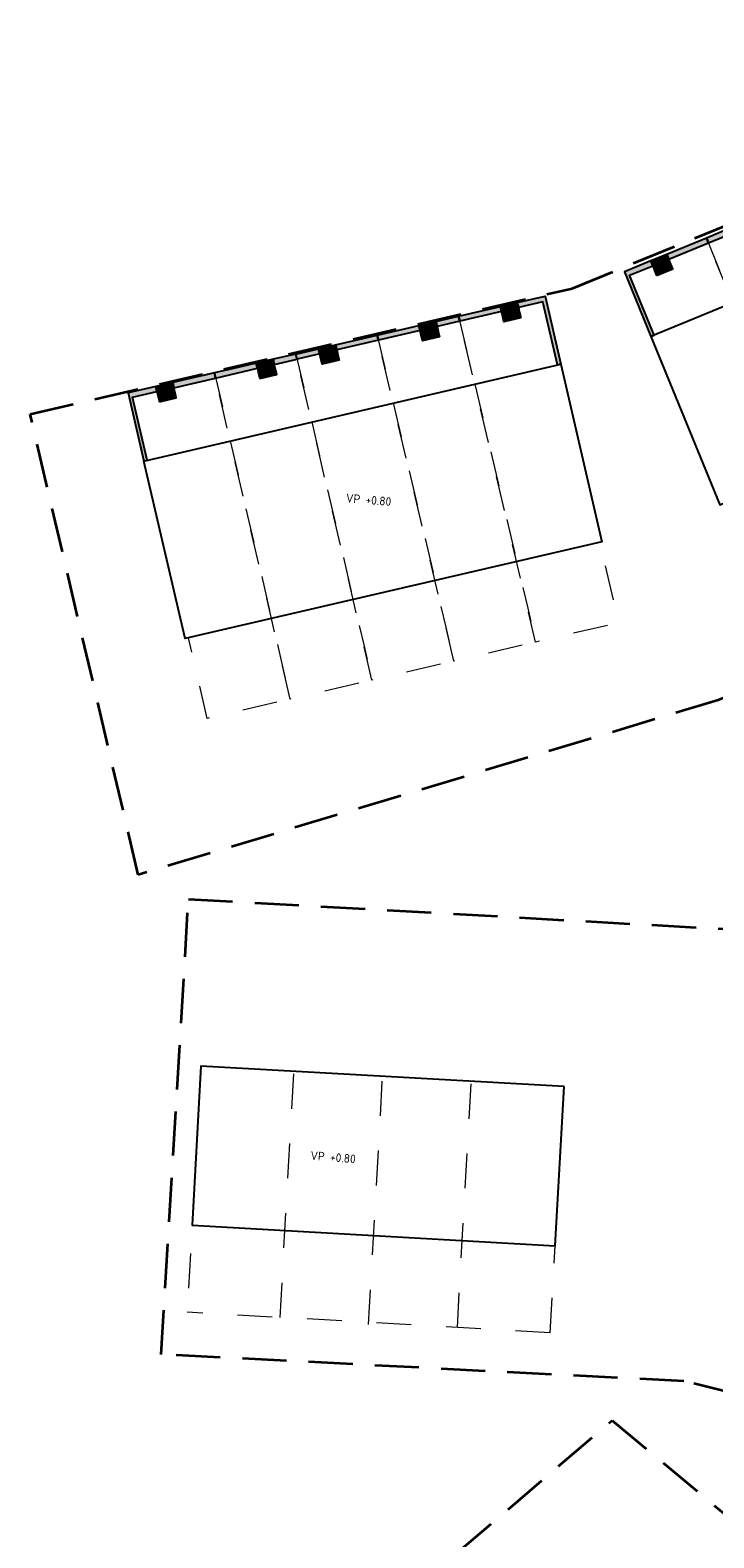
# Model space of a CAD drawing. Header units: metres. Extents: x 109093 to 109693, y 521095 to 521324.
# Tile 4 of 5: x 109330 to 109370, y 521193 to 521280. Entities that reach past the tile are written whole.
import ezdxf

# ---------------------------------------------------------------- set-up
doc = ezdxf.new("R2010")
doc.units = ezdxf.units.M
doc.linetypes.add('DASHED5', pattern=[3.81, 2.54, -1.27])
doc.linetypes.add('NLCS-HIDDEN', pattern=[4, 2, -2])
for name, color, linetype in [('MB-0.18_Kleur_ROOD', 1, 'Continuous'), ('MB-0.35_Kleur_GROEN', 3, 'Continuous'), ('MB-Straatlijnen', 1, 'Continuous')]:
    doc.layers.add(name, color=color, linetype=linetype)
for name, color, linetype, lineweight in [('N-WE-KG-GRENS_KAVEL-G', 10, 'NLCS-HIDDEN', 18), ('X-XX-AL-PEILMAAT-T25', 7, 'Continuous', 25), ('X-XX-AL-REFERENTIE_BESTEMMINGPLAN-G', 7, 'DASHED5', 35)]:
    doc.layers.add(name, color=color, linetype=linetype, lineweight=lineweight)
doc.styles.add('NLCS-ISO-M200-T25', font='NLCS-ISO.ttf', dxfattribs={"height": 0.5})

# ---------------------------------------------------------------- blocks, each defined once
blk = doc.blocks.new('4 huizen')
at = {"layer": 'MB-0.35_Kleur_GROEN'}
blk.add_lwpolyline([(-0.453, -2.147), (19.983, -6.528), (18.065, -15.475), (-2.37, -11.094)], close=True, dxfattribs=at)
at = {"layer": 'N-WE-KG-GRENS_KAVEL-G'}
for p, q in [((-3.419, -15.983), (-0.453, -2.147)), ((1.813, -17.105), (4.779, -3.269)), ((6.774, -18.291), (9.765, -4.338)), ((9.765, -4.338), (14.869, -5.432)), ((11.786, -19.243), (14.752, -5.407))]:
    blk.add_line(p, q, dxfattribs=at)
at = {"layer": 'N-WE-KG-GRENS_KAVEL-G', "flags": 128}
for points in [[(-0.453, -2.147), (4.779, -3.269)], [(4.779, -3.269), (9.765, -4.338)], [(14.869, -5.432), (19.983, -6.528), (17.017, -20.364)], [(2.946, -11.881), (2.933, -11.879)], [(-3.419, -15.983), (17.017, -20.364)]]:
    blk.add_lwpolyline(points, dxfattribs=at)
blk = doc.blocks.new('4 huizen2')
at = {"layer": 'MB-0.18_Kleur_ROOD', "linetype": 'ByBlock'}
h = blk.add_hatch(color=9, dxfattribs=at)
h.dxf.hatch_style = 1
h.paths.add_polyline_path([(22.429, 4.898), (21.455, 4.672), (21.387, 4.964), (22.361, 5.19)])
h = blk.add_hatch(color=9, dxfattribs=at)
h.dxf.hatch_style = 1
h.paths.add_polyline_path([(22.497, 4.606), (21.523, 4.38), (21.455, 4.672), (22.429, 4.898)])
h = blk.add_hatch(color=9, dxfattribs=at)
h.dxf.hatch_style = 1
h.paths.add_polyline_path([(22.565, 4.314), (21.59, 4.087), (21.523, 4.38), (22.497, 4.606)])
h = blk.add_hatch(color=9, dxfattribs=at)
h.dxf.hatch_style = 1
h.paths.add_polyline_path([(17.753, 3.813), (16.779, 3.587), (16.711, 3.879), (17.685, 4.105)])
h = blk.add_hatch(color=9, dxfattribs=at)
h.dxf.hatch_style = 1
h.paths.add_polyline_path([(17.821, 3.521), (16.847, 3.294), (16.779, 3.587), (17.753, 3.813)])
h = blk.add_hatch(color=9, dxfattribs=at)
h.dxf.hatch_style = 1
h.paths.add_polyline_path([(17.889, 3.228), (16.915, 3.002), (16.847, 3.294), (17.821, 3.521)])
h = blk.add_hatch(color=9, dxfattribs=at)
h.dxf.hatch_style = 1
h.paths.add_polyline_path([(11.986, 2.474), (11.012, 2.248), (10.944, 2.54), (11.919, 2.767)])
h = blk.add_hatch(color=9, dxfattribs=at)
h.dxf.hatch_style = 1
h.paths.add_polyline_path([(7.427, 1.416), (8.401, 1.642), (8.334, 1.934), (7.359, 1.708)])
h = blk.add_hatch(color=9, dxfattribs=at)
h.dxf.hatch_style = 1
h.paths.add_polyline_path([(12.054, 2.182), (11.08, 1.956), (11.012, 2.248), (11.986, 2.474)])
h = blk.add_hatch(color=9, dxfattribs=at)
h.dxf.hatch_style = 1
h.paths.add_polyline_path([(12.122, 1.89), (11.148, 1.664), (11.08, 1.956), (12.054, 2.182)])
h = blk.add_hatch(color=9, dxfattribs=at)
h.dxf.hatch_style = 1
h.paths.add_polyline_path([(7.495, 1.124), (8.469, 1.35), (8.401, 1.642), (7.427, 1.416)])
h = blk.add_hatch(color=9, dxfattribs=at)
h.dxf.hatch_style = 1
h.paths.add_polyline_path([(7.563, 0.832), (8.537, 1.058), (8.469, 1.35), (7.495, 1.124)])
h = blk.add_hatch(color=9, dxfattribs=at)
h.dxf.hatch_style = 1
h.paths.add_polyline_path([(1.661, 0.077), (2.635, 0.304), (2.567, 0.596), (1.593, 0.37)])
h = blk.add_hatch(color=9, dxfattribs=at)
h.dxf.hatch_style = 1
h.paths.add_polyline_path([(1.728, -0.215), (2.702, 0.011), (2.635, 0.304), (1.661, 0.077)])
h = blk.add_hatch(color=9, dxfattribs=at)
h.dxf.hatch_style = 1
h.paths.add_polyline_path([(1.796, -0.507), (2.77, -0.281), (2.702, 0.011), (1.728, -0.215)])
at = {"layer": 'MB-Straatlijnen'}
h = blk.add_hatch(color=104, dxfattribs=at)
h.dxf.hatch_style = 1
h.paths.add_polyline_path([(22.361, 5.19), (22.429, 4.898), (23.827, 5.222), (24.666, 1.609), (24.86, 1.654), (23.954, 5.56)])
h = blk.add_hatch(color=104, dxfattribs=at)
h.dxf.hatch_style = 1
h.paths.add_polyline_path([(19.058, 4.116), (17.753, 3.813), (17.685, 4.105), (18.991, 4.408)])
h = blk.add_hatch(color=104, dxfattribs=at)
h.dxf.hatch_style = 1
h.paths.add_polyline_path([(21.455, 4.672), (19.059, 4.116), (18.991, 4.408), (21.387, 4.964)])
h = blk.add_hatch(color=104, dxfattribs=at)
h.dxf.hatch_style = 1
h.paths.add_polyline_path([(16.779, 3.587), (14.383, 3.031), (14.315, 3.323), (16.711, 3.879)])
h = blk.add_hatch(color=104, dxfattribs=at)
h.dxf.hatch_style = 1
h.paths.add_polyline_path([(14.383, 3.031), (11.986, 2.474), (11.919, 2.767), (14.315, 3.323)])
h = blk.add_hatch(color=104, dxfattribs=at)
h.dxf.hatch_style = 1
h.paths.add_polyline_path([(8.401, 1.642), (9.707, 1.945), (9.639, 2.237), (8.334, 1.934)])
h = blk.add_hatch(color=104, dxfattribs=at)
h.dxf.hatch_style = 1
h.paths.add_polyline_path([(11.012, 2.248), (9.707, 1.945), (9.639, 2.237), (10.944, 2.54)])
h = blk.add_hatch(color=104, dxfattribs=at)
h.dxf.hatch_style = 1
h.paths.add_polyline_path([(2.635, 0.304), (5.031, 0.86), (4.963, 1.152), (2.567, 0.596)])
h = blk.add_hatch(color=104, dxfattribs=at)
h.dxf.hatch_style = 1
h.paths.add_polyline_path([(5.031, 0.86), (7.427, 1.416), (7.359, 1.708), (4.963, 1.152)])
h = blk.add_hatch(color=104, dxfattribs=at)
h.dxf.hatch_style = 1
h.paths.add_polyline_path([(0, 0), (0.907, -3.906), (1.102, -3.861), (0.263, -0.247), (1.661, 0.077), (1.593, 0.37)])
at = {"layer": 'MB-0.18_Kleur_ROOD', "color": 1, "linetype": 'ByBlock'}
for p, q in [((22.429, 4.898), (22.361, 5.19)), ((22.361, 5.19), (22.361, 5.19)), ((22.429, 4.898), (22.429, 4.898)), ((1.661, 0.077), (1.593, 0.37)), ((1.593, 0.37), (1.593, 0.37)), ((1.661, 0.077), (1.661, 0.077))]:
    blk.add_line(p, q, dxfattribs=at)
at = {"layer": 'MB-0.18_Kleur_ROOD', "linetype": 'ByBlock'}
for points in [[(24.666, 1.609), (23.827, 5.222), (22.429, 4.898), (22.361, 5.19), (23.954, 5.56), (24.86, 1.654), (24.666, 1.609)], [(1.102, -3.861), (0.263, -0.247), (1.661, 0.077), (1.593, 0.37), (0, 0), (0.907, -3.906), (1.102, -3.861)]]:
    blk.add_lwpolyline(points, dxfattribs=at)
for points in [[(19.058, 4.116), (17.753, 3.813), (17.685, 4.105), (18.991, 4.408)], [(21.455, 4.672), (19.059, 4.116), (18.991, 4.408), (21.387, 4.964)], [(22.429, 4.898), (21.455, 4.672), (21.387, 4.964), (22.361, 5.19)], [(22.497, 4.606), (21.523, 4.38), (21.455, 4.672), (22.429, 4.898)], [(22.565, 4.314), (21.59, 4.087), (21.523, 4.38), (22.497, 4.606)], [(16.779, 3.587), (14.383, 3.031), (14.315, 3.323), (16.711, 3.879)], [(17.753, 3.813), (16.779, 3.587), (16.711, 3.879), (17.685, 4.105)], [(17.821, 3.521), (16.847, 3.294), (16.779, 3.587), (17.753, 3.813)], [(17.889, 3.228), (16.915, 3.002), (16.847, 3.294), (17.821, 3.521)], [(11.986, 2.474), (11.012, 2.248), (10.944, 2.54), (11.919, 2.767)], [(14.383, 3.031), (11.986, 2.474), (11.919, 2.767), (14.315, 3.323)], [(7.427, 1.416), (8.401, 1.642), (8.334, 1.934), (7.359, 1.708)], [(8.401, 1.642), (9.707, 1.945), (9.639, 2.237), (8.334, 1.934)], [(11.012, 2.248), (9.707, 1.945), (9.639, 2.237), (10.944, 2.54)], [(12.054, 2.182), (11.08, 1.956), (11.012, 2.248), (11.986, 2.474)], [(12.122, 1.89), (11.148, 1.664), (11.08, 1.956), (12.054, 2.182)], [(2.635, 0.304), (5.031, 0.86), (4.963, 1.152), (2.567, 0.596)], [(5.031, 0.86), (7.427, 1.416), (7.359, 1.708), (4.963, 1.152)], [(7.495, 1.124), (8.469, 1.35), (8.401, 1.642), (7.427, 1.416)], [(7.563, 0.832), (8.537, 1.058), (8.469, 1.35), (7.495, 1.124)], [(1.661, 0.077), (2.635, 0.304), (2.567, 0.596), (1.593, 0.37)], [(1.728, -0.215), (2.702, 0.011), (2.635, 0.304), (1.661, 0.077)], [(1.796, -0.507), (2.77, -0.281), (2.702, 0.011), (1.728, -0.215)]]:
    blk.add_lwpolyline(points, close=True, dxfattribs=at)
at = {"layer": 'MB-0.35_Kleur_GROEN'}
blk.add_lwpolyline([(0.907, -3.906), (24.86, 1.654), (27.225, -8.535), (3.272, -14.095)], close=True, dxfattribs=at)
at = {"layer": 'N-WE-KG-GRENS_KAVEL-G', "flags": 128}
for points in [[(23.954, 5.56), (27.225, -8.535), (27.093, -8.566), (27.636, -10.904), (28.167, -13.193), (23.409, -14.297), (22.957, -12.352), (18.991, 4.408)], [(18.991, 4.408), (22.957, -12.352), (23.409, -14.297), (18.709, -15.388), (18.257, -13.443), (14.315, 3.323)], [(14.315, 3.323), (18.257, -13.443), (18.709, -15.388), (14.009, -16.479), (13.557, -14.534), (9.639, 2.237)], [(9.639, 2.237), (13.557, -14.534), (14.009, -16.479), (9.309, -17.57), (8.857, -15.625), (4.963, 1.152)], [(4.963, 1.152), (8.857, -15.625), (9.309, -17.57), (4.55, -18.675), (4.019, -16.386), (3.476, -14.048), (3.272, -14.095), (0, 0)]]:
    blk.add_lwpolyline(points, close=True, dxfattribs=at)

msp = doc.modelspace()

# ---------------------------------------------------------------- hatches: boundary and pattern name
at = {"layer": 'MB-0.18_Kleur_ROOD', "linetype": 'ByBlock'}
h = msp.add_hatch(color=9, dxfattribs=at)
h.dxf.hatch_style = 1
h.paths.add_polyline_path([(109358.476, 521263.874), (109357.502, 521263.648), (109357.435, 521263.94), (109358.409, 521264.166)])
h = msp.add_hatch(color=9, dxfattribs=at)
h.dxf.hatch_style = 1
h.paths.add_polyline_path([(109358.544, 521263.582), (109357.57, 521263.356), (109357.502, 521263.648), (109358.476, 521263.874)])
h = msp.add_hatch(color=9, dxfattribs=at)
h.dxf.hatch_style = 1
h.paths.add_polyline_path([(109353.801, 521262.789), (109352.826, 521262.563), (109352.759, 521262.855), (109353.733, 521263.081)])
h = msp.add_hatch(color=9, dxfattribs=at)
h.dxf.hatch_style = 1
h.paths.add_polyline_path([(109358.612, 521263.29), (109357.638, 521263.063), (109357.57, 521263.356), (109358.544, 521263.582)])
h = msp.add_hatch(color=9, dxfattribs=at)
h.dxf.hatch_style = 1
h.paths.add_polyline_path([(109353.868, 521262.497), (109352.894, 521262.271), (109352.826, 521262.563), (109353.801, 521262.789)])
h = msp.add_hatch(color=9, dxfattribs=at)
h.dxf.hatch_style = 1
h.paths.add_polyline_path([(109353.936, 521262.204), (109352.962, 521261.978), (109352.894, 521262.271), (109353.868, 521262.497)])
h = msp.add_hatch(color=9, dxfattribs=at)
h.dxf.hatch_style = 1
h.paths.add_polyline_path([(109348.034, 521261.45), (109347.06, 521261.224), (109346.992, 521261.516), (109347.966, 521261.743)])
h = msp.add_hatch(color=9, dxfattribs=at)
h.dxf.hatch_style = 1
h.paths.add_polyline_path([(109348.102, 521261.158), (109347.128, 521260.932), (109347.06, 521261.224), (109348.034, 521261.45)])
h = msp.add_hatch(color=9, dxfattribs=at)
h.dxf.hatch_style = 1
h.paths.add_polyline_path([(109343.475, 521260.392), (109344.449, 521260.618), (109344.381, 521260.91), (109343.407, 521260.684)])
h = msp.add_hatch(color=9, dxfattribs=at)
h.dxf.hatch_style = 1
h.paths.add_polyline_path([(109343.543, 521260.1), (109344.517, 521260.326), (109344.449, 521260.618), (109343.475, 521260.392)])
h = msp.add_hatch(color=9, dxfattribs=at)
h.dxf.hatch_style = 1
h.paths.add_polyline_path([(109348.17, 521260.866), (109347.195, 521260.64), (109347.128, 521260.932), (109348.102, 521261.158)])
h = msp.add_hatch(color=9, dxfattribs=at)
h.dxf.hatch_style = 1
h.paths.add_polyline_path([(109337.708, 521259.054), (109338.682, 521259.28), (109338.614, 521259.572), (109337.64, 521259.346)])
h = msp.add_hatch(color=9, dxfattribs=at)
h.dxf.hatch_style = 1
h.paths.add_polyline_path([(109343.61, 521259.808), (109344.585, 521260.034), (109344.517, 521260.326), (109343.543, 521260.1)])
h = msp.add_hatch(color=9, dxfattribs=at)
h.dxf.hatch_style = 1
h.paths.add_polyline_path([(109337.776, 521258.761), (109338.75, 521258.987), (109338.682, 521259.28), (109337.708, 521259.054)])
h = msp.add_hatch(color=9, dxfattribs=at)
h.dxf.hatch_style = 1
h.paths.add_polyline_path([(109337.844, 521258.469), (109338.818, 521258.695), (109338.75, 521258.987), (109337.776, 521258.761)])
at = {"layer": 'MB-Straatlijnen'}
h = msp.add_hatch(color=104, dxfattribs=at)
h.dxf.hatch_style = 1
h.paths.add_polyline_path([(109357.502, 521263.648), (109355.106, 521263.092), (109355.038, 521263.384), (109357.435, 521263.94)])
h = msp.add_hatch(color=104, dxfattribs=at)
h.dxf.hatch_style = 1
h.paths.add_polyline_path([(109358.409, 521264.166), (109358.476, 521263.874), (109359.874, 521264.199), (109360.713, 521260.585), (109360.908, 521260.63), (109360.001, 521264.536)])
h = msp.add_hatch(color=104, dxfattribs=at)
h.dxf.hatch_style = 1
h.paths.add_polyline_path([(109355.106, 521263.092), (109353.801, 521262.789), (109353.733, 521263.081), (109355.038, 521263.384)])
h = msp.add_hatch(color=104, dxfattribs=at)
h.dxf.hatch_style = 1
h.paths.add_polyline_path([(109350.43, 521262.007), (109348.034, 521261.45), (109347.966, 521261.743), (109350.362, 521262.299)])
h = msp.add_hatch(color=104, dxfattribs=at)
h.dxf.hatch_style = 1
h.paths.add_polyline_path([(109352.826, 521262.563), (109350.43, 521262.007), (109350.362, 521262.299), (109352.759, 521262.855)])
h = msp.add_hatch(color=104, dxfattribs=at)
h.dxf.hatch_style = 1
h.paths.add_polyline_path([(109344.449, 521260.618), (109345.754, 521260.921), (109345.686, 521261.213), (109344.381, 521260.91)])
h = msp.add_hatch(color=104, dxfattribs=at)
h.dxf.hatch_style = 1
h.paths.add_polyline_path([(109347.06, 521261.224), (109345.754, 521260.921), (109345.686, 521261.213), (109346.992, 521261.516)])
h = msp.add_hatch(color=104, dxfattribs=at)
h.dxf.hatch_style = 1
h.paths.add_polyline_path([(109341.078, 521259.836), (109343.475, 521260.392), (109343.407, 521260.684), (109341.011, 521260.128)])
h = msp.add_hatch(color=104, dxfattribs=at)
h.dxf.hatch_style = 1
h.paths.add_polyline_path([(109338.682, 521259.28), (109341.078, 521259.836), (109341.011, 521260.128), (109338.614, 521259.572)])
h = msp.add_hatch(color=104, dxfattribs=at)
h.dxf.hatch_style = 1
h.paths.add_polyline_path([(109336.048, 521258.976), (109336.954, 521255.07), (109337.149, 521255.115), (109336.31, 521258.729), (109337.708, 521259.054), (109337.64, 521259.346)])

# ---------------------------------------------------------------- linework, layer by layer
at = {"layer": 'MB-0.18_Kleur_ROOD', "color": 1, "linetype": 'ByBlock'}
for p, q in [((109358.476, 521263.874), (109358.409, 521264.166)), ((109358.409, 521264.166), (109358.409, 521264.166)), ((109358.476, 521263.874), (109358.476, 521263.874)), ((109337.708, 521259.054), (109337.64, 521259.346)), ((109337.64, 521259.346), (109337.64, 521259.346)), ((109337.708, 521259.054), (109337.708, 521259.054))]:
    msp.add_line(p, q, dxfattribs=at)
at = {"layer": 'MB-0.18_Kleur_ROOD', "linetype": 'ByBlock'}
for points in [[(109357.502, 521263.648), (109355.106, 521263.092), (109355.038, 521263.384), (109357.435, 521263.94)], [(109358.476, 521263.874), (109357.502, 521263.648), (109357.435, 521263.94), (109358.409, 521264.166)], [(109358.544, 521263.582), (109357.57, 521263.356), (109357.502, 521263.648), (109358.476, 521263.874)], [(109353.801, 521262.789), (109352.826, 521262.563), (109352.759, 521262.855), (109353.733, 521263.081)], [(109355.106, 521263.092), (109353.801, 521262.789), (109353.733, 521263.081), (109355.038, 521263.384)], [(109358.612, 521263.29), (109357.638, 521263.063), (109357.57, 521263.356), (109358.544, 521263.582)], [(109350.43, 521262.007), (109348.034, 521261.45), (109347.966, 521261.743), (109350.362, 521262.299)], [(109352.826, 521262.563), (109350.43, 521262.007), (109350.362, 521262.299), (109352.759, 521262.855)], [(109353.868, 521262.497), (109352.894, 521262.271), (109352.826, 521262.563), (109353.801, 521262.789)], [(109353.936, 521262.204), (109352.962, 521261.978), (109352.894, 521262.271), (109353.868, 521262.497)], [(109344.449, 521260.618), (109345.754, 521260.921), (109345.686, 521261.213), (109344.381, 521260.91)], [(109347.06, 521261.224), (109345.754, 521260.921), (109345.686, 521261.213), (109346.992, 521261.516)], [(109348.034, 521261.45), (109347.06, 521261.224), (109346.992, 521261.516), (109347.966, 521261.743)], [(109348.102, 521261.158), (109347.128, 521260.932), (109347.06, 521261.224), (109348.034, 521261.45)], [(109341.078, 521259.836), (109343.475, 521260.392), (109343.407, 521260.684), (109341.011, 521260.128)], [(109343.475, 521260.392), (109344.449, 521260.618), (109344.381, 521260.91), (109343.407, 521260.684)], [(109343.543, 521260.1), (109344.517, 521260.326), (109344.449, 521260.618), (109343.475, 521260.392)], [(109348.17, 521260.866), (109347.195, 521260.64), (109347.128, 521260.932), (109348.102, 521261.158)], [(109337.708, 521259.054), (109338.682, 521259.28), (109338.614, 521259.572), (109337.64, 521259.346)], [(109338.682, 521259.28), (109341.078, 521259.836), (109341.011, 521260.128), (109338.614, 521259.572)], [(109343.61, 521259.808), (109344.585, 521260.034), (109344.517, 521260.326), (109343.543, 521260.1)], [(109337.776, 521258.761), (109338.75, 521258.987), (109338.682, 521259.28), (109337.708, 521259.054)], [(109337.844, 521258.469), (109338.818, 521258.695), (109338.75, 521258.987), (109337.776, 521258.761)]]:
    msp.add_lwpolyline(points, close=True, dxfattribs=at)
for points in [[(109360.713, 521260.585), (109359.874, 521264.199), (109358.476, 521263.874), (109358.409, 521264.166), (109360.001, 521264.536), (109360.908, 521260.63), (109360.713, 521260.585)], [(109337.149, 521255.115), (109336.31, 521258.729), (109337.708, 521259.054), (109337.64, 521259.346), (109336.048, 521258.976), (109336.954, 521255.07), (109337.149, 521255.115)]]:
    msp.add_lwpolyline(points, dxfattribs=at)
at = {"layer": 'MB-0.35_Kleur_GROEN'}
msp.add_lwpolyline([(109336.954, 521255.07), (109360.908, 521260.63), (109363.273, 521250.441), (109339.319, 521244.881)], close=True, dxfattribs=at)
at = {"layer": 'N-WE-KG-GRENS_KAVEL-G', "flags": 128}
for points in [[(109360.001, 521264.536), (109363.273, 521250.441), (109363.141, 521250.41), (109363.684, 521248.072), (109364.215, 521245.783), (109359.457, 521244.679), (109359.005, 521246.624), (109355.038, 521263.384)], [(109355.038, 521263.384), (109359.005, 521246.624), (109359.457, 521244.679), (109354.756, 521243.588), (109354.305, 521245.533), (109350.362, 521262.299)], [(109350.362, 521262.299), (109354.305, 521245.533), (109354.756, 521243.588), (109350.056, 521242.497), (109349.605, 521244.442), (109345.686, 521261.213)], [(109345.686, 521261.213), (109349.605, 521244.442), (109350.056, 521242.497), (109345.356, 521241.406), (109344.905, 521243.351), (109341.011, 521260.128)], [(109341.011, 521260.128), (109344.905, 521243.351), (109345.356, 521241.406), (109340.598, 521240.301), (109340.067, 521242.59), (109339.524, 521244.928), (109339.319, 521244.881), (109336.048, 521258.976)]]:
    msp.add_lwpolyline(points, close=True, dxfattribs=at)
at = {"layer": 'X-XX-AL-REFERENTIE_BESTEMMINGPLAN-G'}
msp.add_lwpolyline([(109330.421, 521257.753), (109361.552, 521264.979), (109390.855, 521276.934), (109400.371, 521253.907), (109369.956, 521241.343), (109336.63, 521231.32)], close=True, dxfattribs=at)
for points in [[(109339.518, 521229.931), (109407.719, 521226.121, -0.276294), (109410.554, 521199.557, -0.494935), (109395.326, 521195.595), (109387.521, 521199.295, 0.180551), (109382.109, 521198.783), (109367.979, 521202.255), (109337.955, 521203.793)], [(109363.863, 521200.006), (109423.135, 521150.659), (109425.1, 521145.968), (109414.778, 521125.946), (109412.855, 521125.832), (109405.506, 521125.969, 0.131323), (109400.08, 521122.858), (109376.027, 521144.86), (109343.383, 521182.54)]]:
    msp.add_lwpolyline(points, format="xyb", close=True, dxfattribs=at)

# ---------------------------------------------------------------- block references
at = {"layer": 'MB-0.35_Kleur_GROEN', "xscale": -1, "rotation": 35.37592806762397}
msp.add_blockref('4 huizen2', (109387.309, 521275.268), dxfattribs=at)
at = {"layer": 'MB-0.35_Kleur_GROEN', "color": 3, "linetype": 'ByBlock', "xscale": -1, "rotation": 344.6708524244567}
msp.add_blockref('4 huizen', (109361.234, 521221.356), dxfattribs=at)

# ---------------------------------------------------------------- texts
at = {"layer": 'X-XX-AL-PEILMAAT-T25', "char_height": 0.5, "attachment_point": 1, "rotation": 355.28047, "style": 'NLCS-ISO-M200-T25'}
for insert in [(109348.592, 521253.198), (109346.55, 521215.468)]:
    msp.add_mtext_dynamic_manual_height_columns('VP +0.80', width=8.19885, gutter_width=1.8, heights=[0], dxfattribs=dict(at, insert=insert))

doc.saveas('drawing.dxf')
